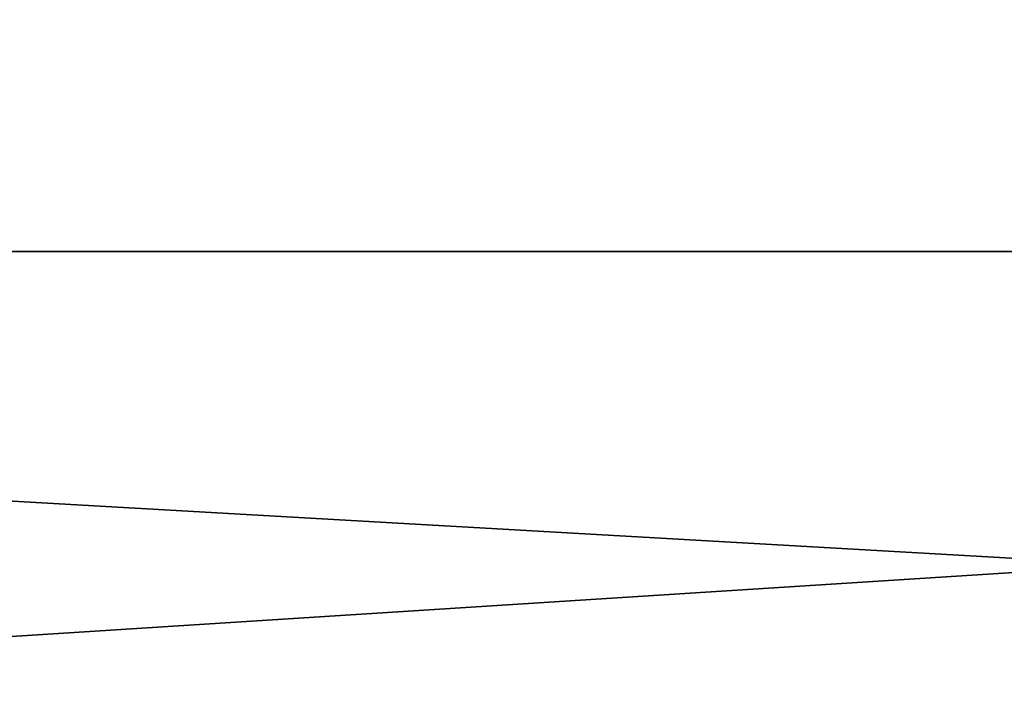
# Model space of a CAD drawing. Header units: millimetres. Extents: x -99 to 221, y -61 to 39.
# Tile 50 of 256: x -3.9793 to -3.9004, y -36.7455 to -36.6909. Entities that reach past the tile are written whole.
import ezdxf

# ---------------------------------------------------------------- set-up
doc = ezdxf.new("R2010")
doc.units = ezdxf.units.MM
doc.header["$LTSCALE"] = 33.374815
for name, color, linetype in [('1', 7, 'CONTINUOUS'), ('2', 7, 'CONTINUOUS'), ('8', 7, 'CONTINUOUS'), ('9', 7, 'CONTINUOUS')]:
    doc.layers.add(name, color=color, linetype=linetype)

msp = doc.modelspace()

# ---------------------------------------------------------------- linework, layer by layer
at = {"layer": '1', "color": 7, "linetype": 'CONTINUOUS'}
for points in [[(-4.609864, 23, -12.155211), (-3.616827, 23, -12.486735), (-4.609809, -36.8, -12.155227), (-4.609864, 23, -12.155211)], [(-4.609809, -36.8, -12.155227), (-3.616827, 23, -12.486735), (-3.616772, -36.8, -12.48675), (-4.609809, -36.8, -12.155227)]]:
    msp.add_3dface(points, dxfattribs=at)
at = {"layer": '2', "color": 7, "linetype": 'CONTINUOUS'}
for points in [[(-3.616772, -36.8, 12.48675), (-4.609864, 23, 12.155211), (-4.609809, -36.8, 12.155227), (-3.616772, -36.8, 12.48675)], [(-3.616827, 23, 12.486735), (-4.609864, 23, 12.155211), (-3.616772, -36.8, 12.48675), (-3.616827, 23, 12.486735)]]:
    msp.add_3dface(points, dxfattribs=at)
at = {"layer": '8', "color": 3, "linetype": 'CONTINUOUS'}
for points in [[(-3.535464, -36.641022, -10.881039), (-4.330321, -36.709513, -10.45432), (-4.378282, -36.641022, -10.570107), (-3.535464, -36.641022, -10.881039)], [(-3.496736, -36.709513, -10.761846), (-4.330321, -36.709513, -10.45432), (-3.535464, -36.641022, -10.881039), (-3.496736, -36.709513, -10.761846)], [(-3.496736, -36.709513, -10.761846), (-4.279116, -36.759453, -10.3307), (-4.330321, -36.709513, -10.45432), (-3.496736, -36.709513, -10.761846)], [(-3.455388, -36.759453, -10.63459), (-4.279116, -36.759453, -10.3307), (-3.496736, -36.709513, -10.761846), (-3.455388, -36.759453, -10.63459)]]:
    msp.add_3dface(points, dxfattribs=at)
at = {"layer": '9', "color": 3, "linetype": 'CONTINUOUS'}
for points in [[(-4.330321, -36.709513, 10.45432), (-3.496736, -36.709513, 10.761846), (-4.378282, -36.641022, 10.570107), (-4.330321, -36.709513, 10.45432)], [(-4.378282, -36.641022, 10.570107), (-3.496736, -36.709513, 10.761846), (-3.535464, -36.641022, 10.881039), (-4.378282, -36.641022, 10.570107)], [(-4.279116, -36.759453, 10.3307), (-3.455388, -36.759453, 10.63459), (-4.330321, -36.709513, 10.45432), (-4.279116, -36.759453, 10.3307)], [(-4.330321, -36.709513, 10.45432), (-3.455388, -36.759453, 10.63459), (-3.496736, -36.709513, 10.761846), (-4.330321, -36.709513, 10.45432)]]:
    msp.add_3dface(points, dxfattribs=at)

doc.saveas('drawing.dxf')
